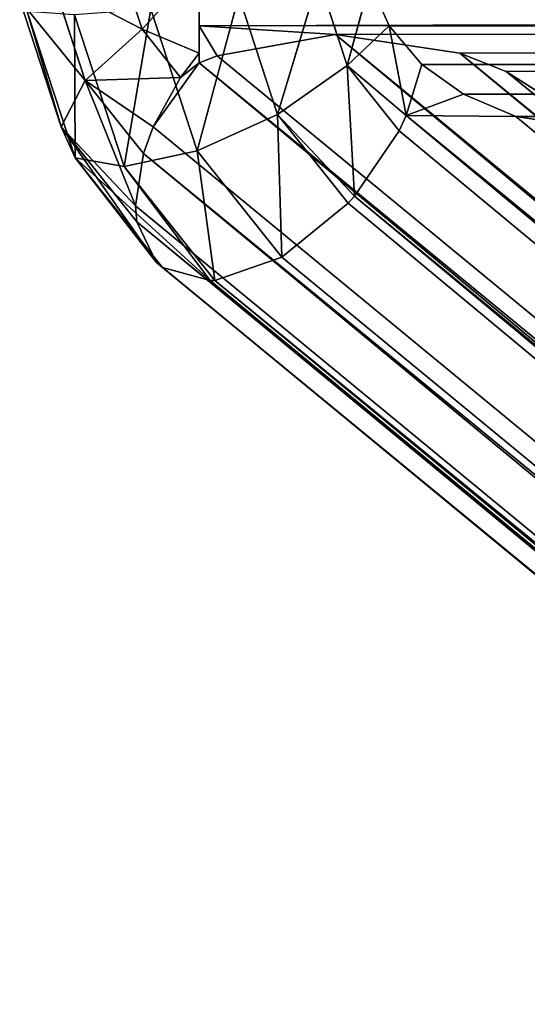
# Model space of a CAD drawing. Extents: x 1059 to 1423, y -110 to 254.
# Tile 4 of 256: x 1058.51 to 1062.98, y 94.16 to 102.83. Entities that reach past the tile are written whole.
import ezdxf

# ---------------------------------------------------------------- set-up
doc = ezdxf.new("R2010")
doc.units = 0
doc.header["$LTSCALE"] = 25.4
doc.layers.get('0').update_dxf_attribs({"color": 13, "linetype": 'CONTINUOUS'})

# ---------------------------------------------------------------- blocks, each defined once
blk = doc.blocks.new('GSTAR-8285_STL')
at = {"color": 58}
for p, q in [((224.5062, 156.3197, 289.15), (225.0026, 156.0165, 288.1706)), ((224.5062, 156.3197, 289.15), (225.0026, 156.0165, 288.1706)), ((224.5062, 156.3197, 289.15), (225.7294, 155.905, 288.4433)), ((224.5062, 156.3197, 289.15), (225.7294, 155.905, 288.4433)), ((225.1354, 156.2678, 289.6151), (225.7294, 155.905, 288.4433)), ((225.1354, 156.2678, 289.6151), (225.7294, 155.905, 288.4433)), ((225.1354, 156.2678, 289.6151), (226.2805, 155.4755, 288.7993)), ((225.1354, 156.2678, 289.6151), (226.2805, 155.4755, 288.7993)), ((223.8989, 156.0081, 288.764), (225.0026, 156.0165, 288.1706)), ((223.8989, 156.0081, 288.764), (225.0026, 156.0165, 288.1706)), ((223.8989, 156.0081, 288.764), (224.2644, 155.7849, 288.0428)), ((223.8989, 156.0081, 288.764), (224.2644, 155.7849, 288.0428)), ((224.2644, 155.7849, 288.0428), (225.0026, 156.0165, 288.1706)), ((224.2644, 155.7849, 288.0428), (225.0026, 156.0165, 288.1706)), ((225.0026, 156.0165, 288.1706), (225.031, 155.473, 287.1833)), ((225.8639, 155.248, 287.2568), (225.0026, 156.0165, 288.1706)), ((225.0026, 156.0165, 288.1706), (225.7294, 155.905, 288.4433)), ((225.8639, 155.248, 287.2568), (225.0026, 156.0165, 288.1706)), ((225.1151, 155.4675, 287.179), (225.0026, 156.0165, 288.1706)), ((225.1151, 155.4675, 287.179), (225.0026, 156.0165, 288.1706)), ((225.0026, 156.0165, 288.1706), (225.031, 155.473, 287.1833)), ((225.0026, 156.0165, 288.1706), (225.7294, 155.905, 288.4433)), ((226.4246, 154.7718, 287.5284), (225.7294, 155.905, 288.4433)), ((225.7294, 155.905, 288.4433), (226.2805, 155.4755, 288.7993)), ((226.4246, 154.7718, 287.5284), (225.7294, 155.905, 288.4433)), ((225.8639, 155.248, 287.2568), (225.7294, 155.905, 288.4433)), ((225.8639, 155.248, 287.2568), (225.7294, 155.905, 288.4433)), ((225.7294, 155.905, 288.4433), (226.2805, 155.4755, 288.7993)), ((225.6443, 155.864, 290.0544), (226.2805, 155.4755, 288.7993)), ((225.6443, 155.864, 290.0544), (226.2805, 155.4755, 288.7993)), ((225.6443, 155.864, 290.0544), (226.5315, 154.825, 289.1581)), ((225.6443, 155.864, 290.0544), (226.5315, 154.825, 289.1581)), ((223.603, 155.4849, 288.4208), (224.2644, 155.7849, 288.0428)), ((223.603, 155.4849, 288.4208), (224.2644, 155.7849, 288.0428)), ((223.7559, 155.3237, 288.0294), (224.2644, 155.7849, 288.0428)), ((223.7559, 155.3237, 288.0294), (224.2644, 155.7849, 288.0428)), ((224.2644, 155.7849, 288.0428), (224.2086, 155.3275, 287.3621)), ((224.2644, 155.7849, 288.0428), (224.2086, 155.3275, 287.3621)), ((225.031, 155.473, 287.1833), (224.2644, 155.7849, 288.0428)), ((225.031, 155.473, 287.1833), (224.2644, 155.7849, 288.0428)), ((224.3472, 155.3805, 287.3125), (224.2644, 155.7849, 288.0428)), ((224.3472, 155.3805, 287.3125), (224.2644, 155.7849, 288.0428)), ((209.965, 48.6118, 130.9306), (225.031, 155.473, 287.1833)), ((209.965, 48.6118, 130.9306), (225.031, 155.473, 287.1833)), ((225.031, 155.473, 287.1833), (209.9961, 48.6101, 130.9288)), ((225.031, 155.473, 287.1833), (209.9961, 48.6101, 130.9288)), ((225.031, 155.473, 287.1833), (210.8136, 48.3765, 131.0098)), ((225.031, 155.473, 287.1833), (210.8136, 48.3765, 131.0098)), ((225.1151, 155.4675, 287.179), (210.8136, 48.3765, 131.0098)), ((225.1151, 155.4675, 287.179), (210.8136, 48.3765, 131.0098)), ((223.7559, 155.3237, 288.0294), (223.603, 155.4849, 288.4208)), ((223.7559, 155.3237, 288.0294), (223.603, 155.4849, 288.4208)), ((224.3472, 155.3805, 287.3125), (225.031, 155.473, 287.1833)), ((224.3472, 155.3805, 287.3125), (225.031, 155.473, 287.1833)), ((225.031, 155.473, 287.1833), (225.1151, 155.4675, 287.179)), ((225.031, 155.473, 287.1833), (225.1151, 155.4675, 287.179)), ((225.1151, 155.4675, 287.179), (225.8639, 155.248, 287.2568)), ((225.1151, 155.4675, 287.179), (225.8639, 155.248, 287.2568)), ((226.4554, 154.728, 287.5554), (226.2805, 155.4755, 288.7993)), ((226.2805, 155.4755, 288.7993), (226.5315, 154.825, 289.1581)), ((226.4554, 154.728, 287.5554), (226.2805, 155.4755, 288.7993)), ((226.4246, 154.7718, 287.5284), (226.2805, 155.4755, 288.7993)), ((226.4246, 154.7718, 287.5284), (226.2805, 155.4755, 288.7993)), ((226.2805, 155.4755, 288.7993), (226.5315, 154.825, 289.1581)), ((224.3472, 155.3805, 287.3125), (209.965, 48.6118, 130.9306)), ((224.3472, 155.3805, 287.3125), (209.965, 48.6118, 130.9306)), ((224.2086, 155.3275, 287.3621), (224.3472, 155.3805, 287.3125)), ((224.2086, 155.3275, 287.3621), (224.3472, 155.3805, 287.3125)), ((141.901, 155.3283, 206.186), (223.7559, 155.3237, 288.0294)), ((141.901, 155.3283, 206.186), (223.7559, 155.3237, 288.0294)), ((142.2775, 155.1218, 206.1579), (223.7559, 155.3237, 288.0294)), ((142.2775, 155.1218, 206.1579), (223.7559, 155.3237, 288.0294)), ((224.2086, 155.3275, 287.3621), (208.5544, 48.0192, 131.4719)), ((224.2086, 155.3275, 287.3621), (208.5544, 48.0192, 131.4719)), ((224.2086, 155.3275, 287.3621), (209.1692, 48.4794, 131.098)), ((224.2086, 155.3275, 287.3621), (209.1692, 48.4794, 131.098)), ((224.2086, 155.3275, 287.3621), (209.965, 48.6118, 130.9306)), ((224.2086, 155.3275, 287.3621), (209.965, 48.6118, 130.9306)), ((224.2086, 155.3275, 287.3621), (223.5323, 154.1785, 286.6739)), ((224.2086, 155.3275, 287.3621), (223.5323, 154.1785, 286.6739)), ((224.2086, 155.3275, 287.3621), (223.7199, 154.7197, 287.1393)), ((224.2086, 155.3275, 287.3621), (223.7199, 154.7197, 287.1393)), ((223.7559, 155.3237, 288.0294), (224.2086, 155.3275, 287.3621)), ((223.7559, 155.3237, 288.0294), (224.2086, 155.3275, 287.3621)), ((223.7919, 155.0624, 287.5836), (223.7559, 155.3237, 288.0294)), ((223.7919, 155.0624, 287.5836), (223.7559, 155.3237, 288.0294)), ((223.7919, 155.0624, 287.5836), (224.2086, 155.3275, 287.3621)), ((223.7919, 155.0624, 287.5836), (224.2086, 155.3275, 287.3621)), ((210.8136, 48.3765, 131.0098), (225.8639, 155.248, 287.2568)), ((210.8136, 48.3765, 131.0098), (225.8639, 155.248, 287.2568)), ((225.8639, 155.248, 287.2568), (226.4246, 154.7718, 287.5284)), ((225.8639, 155.248, 287.2568), (226.4246, 154.7718, 287.5284)), ((225.918, 155.1996, 290.3686), (226.5315, 154.825, 289.1581)), ((225.918, 155.1996, 290.3686), (226.5315, 154.825, 289.1581)), ((225.918, 155.1996, 290.3686), (226.4258, 154.1004, 289.4387)), ((225.918, 155.1996, 290.3686), (226.4258, 154.1004, 289.4387)), ((142.2775, 155.1218, 206.1579), (223.7919, 155.0624, 287.5836)), ((142.2775, 155.1218, 206.1579), (223.7919, 155.0624, 287.5836)), ((142.695, 154.7247, 206.1186), (223.7919, 155.0624, 287.5836)), ((142.695, 154.7247, 206.1186), (223.7919, 155.0624, 287.5836)), ((223.7199, 154.7197, 287.1393), (223.7919, 155.0624, 287.5836)), ((223.7199, 154.7197, 287.1393), (223.7919, 155.0624, 287.5836)), ((210.8136, 48.3765, 131.0098), (226.4246, 154.7718, 287.5284)), ((210.8136, 48.3765, 131.0098), (226.4246, 154.7718, 287.5284)), ((211.4026, 47.841, 131.3192), (226.4246, 154.7718, 287.5284)), ((211.4026, 47.841, 131.3192), (226.4246, 154.7718, 287.5284)), ((226.4246, 154.7718, 287.5284), (226.4554, 154.728, 287.5554)), ((226.4246, 154.7718, 287.5284), (226.4554, 154.728, 287.5554)), ((226.5315, 154.825, 289.1581), (226.4258, 154.1004, 289.4387)), ((226.5315, 154.825, 289.1581), (226.4258, 154.1004, 289.4387)), ((226.5315, 154.825, 289.1581), (226.4554, 154.728, 287.5554)), ((226.5315, 154.825, 289.1581), (226.4554, 154.728, 287.5554)), ((226.6758, 154.0371, 288.0066), (226.5315, 154.825, 289.1581)), ((226.6758, 154.0371, 288.0066), (226.5315, 154.825, 289.1581)), ((226.6705, 154.1463, 287.9325), (226.5315, 154.825, 289.1581)), ((226.6705, 154.1463, 287.9325), (226.5315, 154.825, 289.1581)), ((142.695, 154.7247, 206.1186), (223.7199, 154.7197, 287.1393)), ((142.695, 154.7247, 206.1186), (223.7199, 154.7197, 287.1393)), ((142.9171, 154.297, 206.0943), (223.7199, 154.7197, 287.1393)), ((142.9171, 154.297, 206.0943), (223.7199, 154.7197, 287.1393)), ((142.9802, 153.8953, 206.087), (223.7199, 154.7197, 287.1393)), ((142.9802, 153.8953, 206.087), (223.7199, 154.7197, 287.1393)), ((211.4026, 47.841, 131.3192), (226.4554, 154.728, 287.5554)), ((211.4026, 47.841, 131.3192), (226.4554, 154.728, 287.5554)), ((223.5323, 154.1785, 286.6739), (223.7199, 154.7197, 287.1393)), ((223.5323, 154.1785, 286.6739), (223.7199, 154.7197, 287.1393)), ((226.4554, 154.728, 287.5554), (226.6705, 154.1463, 287.9325)), ((226.4554, 154.728, 287.5554), (226.6705, 154.1463, 287.9325)), ((225.8946, 154.4247, 290.4866), (226.4258, 154.1004, 289.4387)), ((225.8946, 154.4247, 290.4866), (226.4258, 154.1004, 289.4387)), ((225.8946, 154.4247, 290.4866), (225.9871, 153.4654, 289.5778)), ((225.8946, 154.4247, 290.4866), (225.9871, 153.4654, 289.5778)), ((142.9802, 153.8953, 206.087), (223.5323, 154.1785, 286.6739)), ((142.9802, 153.8953, 206.087), (223.5323, 154.1785, 286.6739)), ((223.5323, 154.1785, 286.6739), (208.5366, 47.9951, 131.4902)), ((223.5323, 154.1785, 286.6739), (208.5366, 47.9951, 131.4902)), ((223.5323, 154.1785, 286.6739), (208.5544, 48.0192, 131.4719)), ((223.5323, 154.1785, 286.6739), (208.5544, 48.0192, 131.4719)), ((223.4254, 153.8947, 286.5322), (223.5323, 154.1785, 286.6739)), ((223.4254, 153.8947, 286.5322), (223.5323, 154.1785, 286.6739)), ((211.4026, 47.841, 131.3192), (226.6705, 154.1463, 287.9325)), ((211.4026, 47.841, 131.3192), (226.6705, 154.1463, 287.9325)), ((211.6054, 47.1472, 131.7741), (226.6705, 154.1463, 287.9325)), ((211.6054, 47.1472, 131.7741), (226.6705, 154.1463, 287.9325)), ((226.4258, 154.1004, 289.4387), (225.9871, 153.4654, 289.5778)), ((226.4258, 154.1004, 289.4387), (225.9871, 153.4654, 289.5778)), ((226.4258, 154.1004, 289.4387), (226.6758, 154.0371, 288.0066)), ((226.4554, 153.3661, 288.4868), (226.4258, 154.1004, 289.4387)), ((226.4554, 153.3661, 288.4868), (226.4258, 154.1004, 289.4387)), ((226.5461, 153.5129, 288.3777), (226.4258, 154.1004, 289.4387)), ((226.5461, 153.5129, 288.3777), (226.4258, 154.1004, 289.4387)), ((226.4258, 154.1004, 289.4387), (226.6758, 154.0371, 288.0066)), ((226.6705, 154.1463, 287.9325), (226.6758, 154.0371, 288.0066)), ((226.6705, 154.1463, 287.9325), (226.6758, 154.0371, 288.0066)), ((211.6054, 47.1472, 131.7741), (226.6758, 154.0371, 288.0066)), ((211.6054, 47.1472, 131.7741), (226.6758, 154.0371, 288.0066)), ((226.6758, 154.0371, 288.0066), (226.5461, 153.5129, 288.3777)), ((226.6758, 154.0371, 288.0066), (226.5461, 153.5129, 288.3777)), ((225.5795, 153.7143, 290.382), (225.3146, 153.0635, 289.5438)), ((225.5795, 153.7143, 290.382), (225.3146, 153.0635, 289.5438)), ((225.5795, 153.7143, 290.382), (225.9871, 153.4654, 289.5778)), ((225.5795, 153.7143, 290.382), (225.9871, 153.4654, 289.5778)), ((211.3676, 46.4809, 132.2527), (226.5461, 153.5129, 288.3777)), ((211.3676, 46.4809, 132.2527), (226.5461, 153.5129, 288.3777)), ((211.6054, 47.1472, 131.7741), (226.5461, 153.5129, 288.3777)), ((211.6054, 47.1472, 131.7741), (226.5461, 153.5129, 288.3777)), ((225.9871, 153.4654, 289.5778), (225.3146, 153.0635, 289.5438)), ((225.9871, 153.4654, 289.5778), (225.3146, 153.0635, 289.5438)), ((225.9871, 153.4654, 289.5778), (225.3759, 152.7639, 289.0027)), ((225.9871, 153.4654, 289.5778), (225.3759, 152.7639, 289.0027)), ((225.8534, 152.8946, 288.8673), (225.9871, 153.4654, 289.5778)), ((225.8534, 152.8946, 288.8673), (225.9871, 153.4654, 289.5778)), ((225.9871, 153.4654, 289.5778), (226.4554, 153.3661, 288.4868)), ((226.0794, 153.0145, 288.7635), (225.9871, 153.4654, 289.5778)), ((226.0794, 153.0145, 288.7635), (225.9871, 153.4654, 289.5778)), ((225.9871, 153.4654, 289.5778), (226.4554, 153.3661, 288.4868)), ((226.5461, 153.5129, 288.3777), (226.4554, 153.3661, 288.4868)), ((226.5461, 153.5129, 288.3777), (226.4554, 153.3661, 288.4868)), ((211.3676, 46.4809, 132.2527), (226.4554, 153.3661, 288.4868)), ((211.3676, 46.4809, 132.2527), (226.4554, 153.3661, 288.4868)), ((226.4554, 153.3661, 288.4868), (226.0794, 153.0145, 288.7635)), ((226.4554, 153.3661, 288.4868), (226.0794, 153.0145, 288.7635)), ((225.3146, 153.0635, 289.5438), (225.0437, 153.2289, 290.0782)), ((225.3146, 153.0635, 289.5438), (225.0437, 153.2289, 290.0782)), ((223.3124, 152.7924, 287.0163), (223.2332, 153.0697, 286.6526)), ((223.3124, 152.7924, 287.0163), (223.2332, 153.0697, 286.6526)), ((225.3146, 153.0635, 289.5438), (224.5699, 153.0481, 289.5796)), ((225.3146, 153.0635, 289.5438), (224.5699, 153.0481, 289.5796)), ((224.5699, 153.0481, 289.5796), (225.1096, 152.7471, 289.0399)), ((224.5699, 153.0481, 289.5796), (225.1096, 152.7471, 289.0399)), ((225.3146, 153.0635, 289.5438), (225.1096, 152.7471, 289.0399)), ((225.3146, 153.0635, 289.5438), (225.1096, 152.7471, 289.0399)), ((225.3759, 152.7639, 289.0027), (225.3146, 153.0635, 289.5438)), ((225.3759, 152.7639, 289.0027), (225.3146, 153.0635, 289.5438)), ((210.7529, 46.0208, 132.6267), (226.0794, 153.0145, 288.7635)), ((210.7529, 46.0208, 132.6267), (226.0794, 153.0145, 288.7635)), ((211.3676, 46.4809, 132.2527), (226.0794, 153.0145, 288.7635)), ((211.3676, 46.4809, 132.2527), (226.0794, 153.0145, 288.7635)), ((226.0794, 153.0145, 288.7635), (225.8534, 152.8946, 288.8673)), ((226.0794, 153.0145, 288.7635), (225.8534, 152.8946, 288.8673)), ((210.7529, 46.0208, 132.6267), (225.8534, 152.8946, 288.8673)), ((210.7529, 46.0208, 132.6267), (225.8534, 152.8946, 288.8673)), ((225.1683, 152.7122, 288.9812), (225.8534, 152.8946, 288.8673)), ((225.1683, 152.7122, 288.9812), (225.8534, 152.8946, 288.8673)), ((225.8534, 152.8946, 288.8673), (225.3759, 152.7639, 289.0027)), ((225.8534, 152.8946, 288.8673), (225.3759, 152.7639, 289.0027)), ((223.3124, 152.7924, 287.0163), (141.9002, 152.4608, 206.1861)), ((223.3124, 152.7924, 287.0163), (141.9002, 152.4608, 206.1861)), ((223.3124, 152.7924, 287.0163), (208.3166, 47.353, 131.9505)), ((223.3124, 152.7924, 287.0163), (208.3166, 47.353, 131.9505)), ((223.4854, 152.6352, 287.4182), (223.3124, 152.7924, 287.0163)), ((223.4854, 152.6352, 287.4182), (223.3124, 152.7924, 287.0163)), ((225.1683, 152.7122, 288.9812), (209.926, 45.89, 132.7959)), ((225.1683, 152.7122, 288.9812), (209.926, 45.89, 132.7959)), ((210.7529, 46.0208, 132.6267), (225.1683, 152.7122, 288.9812)), ((210.7529, 46.0208, 132.6267), (225.1683, 152.7122, 288.9812)), ((225.1096, 152.7471, 289.0399), (224.3546, 152.2447, 289.7949)), ((225.1096, 152.7471, 289.0399), (224.3546, 152.2447, 289.7949)), ((225.1096, 152.7471, 289.0399), (224.938, 152.4658, 289.2115)), ((225.1096, 152.7471, 289.0399), (224.938, 152.4658, 289.2115)), ((224.938, 152.4658, 289.2115), (225.1683, 152.7122, 288.9812)), ((224.938, 152.4658, 289.2115), (225.1683, 152.7122, 288.9812)), ((225.1683, 152.7122, 288.9812), (225.014, 152.6569, 288.9113)), ((225.1683, 152.7122, 288.9812), (225.014, 152.6569, 288.9113)), ((225.3759, 152.7639, 289.0027), (225.1096, 152.7471, 289.0399)), ((225.3759, 152.7639, 289.0027), (225.1096, 152.7471, 289.0399)), ((225.1096, 152.7471, 289.0399), (225.1683, 152.7122, 288.9812)), ((225.1096, 152.7471, 289.0399), (225.1683, 152.7122, 288.9812)), ((225.1683, 152.7122, 288.9812), (225.3759, 152.7639, 289.0027)), ((225.1683, 152.7122, 288.9812), (225.3759, 152.7639, 289.0027)), ((223.4854, 152.6352, 287.4182), (141.9002, 152.4608, 206.1861)), ((223.4854, 152.6352, 287.4182), (141.9002, 152.4608, 206.1861)), ((208.3166, 47.353, 131.9505), (223.4854, 152.6352, 287.4182)), ((208.3166, 47.353, 131.9505), (223.4854, 152.6352, 287.4182)), ((223.4854, 152.6352, 287.4182), (208.5194, 46.6592, 132.4055)), ((223.4854, 152.6352, 287.4182), (208.5194, 46.6592, 132.4055)), ((223.4854, 152.6352, 287.4182), (209.1084, 46.1237, 132.7149)), ((223.4854, 152.6352, 287.4182), (209.1084, 46.1237, 132.7149)), ((225.014, 152.6569, 288.9113), (209.926, 45.89, 132.7959)), ((225.014, 152.6569, 288.9113), (209.926, 45.89, 132.7959)), ((224.1443, 152.513, 288.3092), (223.4854, 152.6352, 287.4182)), ((224.1443, 152.513, 288.3092), (223.4854, 152.6352, 287.4182)), ((225.014, 152.6569, 288.9113), (224.1443, 152.513, 288.3092)), ((225.014, 152.6569, 288.9113), (224.1443, 152.513, 288.3092)), ((224.938, 152.4658, 289.2115), (225.014, 152.6569, 288.9113)), ((224.938, 152.4658, 289.2115), (225.014, 152.6569, 288.9113)), ((224.1443, 152.513, 288.3092), (141.9002, 152.4608, 206.1861)), ((224.1443, 152.513, 288.3092), (141.9002, 152.4608, 206.1861)), ((224.1443, 152.513, 288.3092), (209.1084, 46.1237, 132.7149)), ((224.1443, 152.513, 288.3092), (209.1084, 46.1237, 132.7149)), ((209.926, 45.89, 132.7959), (224.1443, 152.513, 288.3092)), ((209.926, 45.89, 132.7959), (224.1443, 152.513, 288.3092)), ((224.938, 152.4658, 289.2115), (224.1443, 152.513, 288.3092)), ((224.938, 152.4658, 289.2115), (224.1443, 152.513, 288.3092)), ((224.938, 152.4658, 289.2115), (141.5929, 152.3525, 206.2035)), ((224.938, 152.4658, 289.2115), (141.5929, 152.3525, 206.2035)), ((224.938, 152.4658, 289.2115), (141.9002, 152.4608, 206.1861)), ((224.938, 152.4658, 289.2115), (141.9002, 152.4608, 206.1861)), ((224.3546, 152.2447, 289.7949), (224.938, 152.4658, 289.2115)), ((224.3546, 152.2447, 289.7949), (224.938, 152.4658, 289.2115))]:
    blk.add_line(p, q, dxfattribs=at)
mesh = blk.add_polyface(dxfattribs=at)
corners = [(224.5062, 156.3197, 289.15), (225.0026, 156.0165, 288.1706), (223.8989, 156.0081, 288.764)]
mesh.append_faces([[corners[k] for k in face] for face in [(0, 1, 2)]], dxfattribs={"color": 58})
mesh = blk.add_polyface(dxfattribs=at)
corners = [(224.5062, 156.3197, 289.15), (225.7294, 155.905, 288.4433), (225.0026, 156.0165, 288.1706)]
mesh.append_faces([[corners[k] for k in face] for face in [(0, 1, 2)]], dxfattribs={"color": 58})
mesh = blk.add_polyface(dxfattribs=at)
corners = [(225.1354, 156.2678, 289.6151), (225.7294, 155.905, 288.4433), (224.5062, 156.3197, 289.15)]
mesh.append_faces([[corners[k] for k in face] for face in [(0, 1, 2)]], dxfattribs={"color": 58})
mesh = blk.add_polyface(dxfattribs=at)
corners = [(225.1354, 156.2678, 289.6151), (226.2805, 155.4755, 288.7993), (225.7294, 155.905, 288.4433)]
mesh.append_faces([[corners[k] for k in face] for face in [(0, 1, 2)]], dxfattribs={"color": 58})
mesh = blk.add_polyface(dxfattribs=at)
corners = [(225.6443, 155.864, 290.0544), (226.2805, 155.4755, 288.7993), (225.1354, 156.2678, 289.6151)]
mesh.append_faces([[corners[k] for k in face] for face in [(0, 1, 2)]], dxfattribs={"color": 58})
mesh = blk.add_polyface(dxfattribs=at)
corners = [(223.8989, 156.0081, 288.764), (224.2644, 155.7849, 288.0428), (223.603, 155.4849, 288.4208)]
mesh.append_faces([[corners[k] for k in face] for face in [(0, 1, 2)]], dxfattribs={"color": 58})
mesh = blk.add_polyface(dxfattribs=at)
corners = [(223.8989, 156.0081, 288.764), (225.0026, 156.0165, 288.1706), (224.2644, 155.7849, 288.0428)]
mesh.append_faces([[corners[k] for k in face] for face in [(0, 1, 2)]], dxfattribs={"color": 58})
mesh = blk.add_polyface(dxfattribs=at)
corners = [(225.0026, 156.0165, 288.1706), (225.031, 155.473, 287.1833), (224.2644, 155.7849, 288.0428)]
mesh.append_faces([[corners[k] for k in face] for face in [(0, 1, 2)]], dxfattribs={"color": 58})
mesh = blk.add_polyface(dxfattribs=at)
corners = [(225.7294, 155.905, 288.4433), (225.8639, 155.248, 287.2568), (225.0026, 156.0165, 288.1706)]
mesh.append_faces([[corners[k] for k in face] for face in [(0, 1, 2)]], dxfattribs={"color": 58})
mesh = blk.add_polyface(dxfattribs=at)
corners = [(225.0026, 156.0165, 288.1706), (225.8639, 155.248, 287.2568), (225.1151, 155.4675, 287.179)]
mesh.append_faces([[corners[k] for k in face] for face in [(0, 1, 2)]], dxfattribs={"color": 58})
mesh = blk.add_polyface(dxfattribs=at)
corners = [(225.0026, 156.0165, 288.1706), (225.1151, 155.4675, 287.179), (225.031, 155.473, 287.1833)]
mesh.append_faces([[corners[k] for k in face] for face in [(0, 1, 2)]], dxfattribs={"color": 58})
mesh = blk.add_polyface(dxfattribs=at)
corners = [(225.7294, 155.905, 288.4433), (226.2805, 155.4755, 288.7993), (226.4246, 154.7718, 287.5284)]
mesh.append_faces([[corners[k] for k in face] for face in [(0, 1, 2)]], dxfattribs={"color": 58})
mesh = blk.add_polyface(dxfattribs=at)
corners = [(225.7294, 155.905, 288.4433), (226.4246, 154.7718, 287.5284), (225.8639, 155.248, 287.2568)]
mesh.append_faces([[corners[k] for k in face] for face in [(0, 1, 2)]], dxfattribs={"color": 58})
mesh = blk.add_polyface(dxfattribs=at)
corners = [(225.6443, 155.864, 290.0544), (226.5315, 154.825, 289.1581), (226.2805, 155.4755, 288.7993)]
mesh.append_faces([[corners[k] for k in face] for face in [(0, 1, 2)]], dxfattribs={"color": 58})
mesh = blk.add_polyface(dxfattribs=at)
corners = [(225.6443, 155.864, 290.0544), (225.918, 155.1996, 290.3686), (226.5315, 154.825, 289.1581)]
mesh.append_faces([[corners[k] for k in face] for face in [(0, 1, 2)]], dxfattribs={"color": 58})
mesh = blk.add_polyface(dxfattribs=at)
corners = [(223.603, 155.4849, 288.4208), (224.2644, 155.7849, 288.0428), (223.7559, 155.3237, 288.0294)]
mesh.append_faces([[corners[k] for k in face] for face in [(0, 1, 2)]], dxfattribs={"color": 58})
mesh = blk.add_polyface(dxfattribs=at)
corners = [(224.2644, 155.7849, 288.0428), (224.2086, 155.3275, 287.3621), (223.7559, 155.3237, 288.0294)]
mesh.append_faces([[corners[k] for k in face] for face in [(0, 1, 2)]], dxfattribs={"color": 58})
mesh = blk.add_polyface(dxfattribs=at)
corners = [(224.2644, 155.7849, 288.0428), (224.3472, 155.3805, 287.3125), (224.2086, 155.3275, 287.3621)]
mesh.append_faces([[corners[k] for k in face] for face in [(0, 1, 2)]], dxfattribs={"color": 58})
mesh = blk.add_polyface(dxfattribs=at)
corners = [(224.2644, 155.7849, 288.0428), (225.031, 155.473, 287.1833), (224.3472, 155.3805, 287.3125)]
mesh.append_faces([[corners[k] for k in face] for face in [(0, 1, 2)]], dxfattribs={"color": 58})
mesh = blk.add_polyface(dxfattribs=at)
corners = [(223.603, 155.4849, 288.4208), (141.901, 155.3283, 206.186), (141.6161, 155.4302, 206.2023)]
mesh.append_faces([[corners[k] for k in face] for face in [(0, 1, 2)]], dxfattribs={"color": 58})
mesh = blk.add_polyface(dxfattribs=at)
corners = [(223.603, 155.4849, 288.4208), (223.7559, 155.3237, 288.0294), (141.901, 155.3283, 206.186)]
mesh.append_faces([[corners[k] for k in face] for face in [(0, 1, 2)]], dxfattribs={"color": 58})
mesh = blk.add_polyface(dxfattribs=at)
corners = [(225.031, 155.473, 287.1833), (209.9961, 48.6101, 130.9288), (209.965, 48.6118, 130.9306)]
mesh.append_faces([[corners[k] for k in face] for face in [(0, 1, 2)]], dxfattribs={"color": 58})
mesh = blk.add_polyface(dxfattribs=at)
corners = [(224.3472, 155.3805, 287.3125), (225.031, 155.473, 287.1833), (209.965, 48.6118, 130.9306)]
mesh.append_faces([[corners[k] for k in face] for face in [(0, 1, 2)]], dxfattribs={"color": 58})
mesh = blk.add_polyface(dxfattribs=at)
corners = [(225.031, 155.473, 287.1833), (210.8136, 48.3765, 131.0098), (209.9961, 48.6101, 130.9288)]
mesh.append_faces([[corners[k] for k in face] for face in [(0, 1, 2)]], dxfattribs={"color": 58})
mesh = blk.add_polyface(dxfattribs=at)
corners = [(225.031, 155.473, 287.1833), (225.1151, 155.4675, 287.179), (210.8136, 48.3765, 131.0098)]
mesh.append_faces([[corners[k] for k in face] for face in [(0, 1, 2)]], dxfattribs={"color": 58})
mesh = blk.add_polyface(dxfattribs=at)
corners = [(225.8639, 155.248, 287.2568), (210.8136, 48.3765, 131.0098), (225.1151, 155.4675, 287.179)]
mesh.append_faces([[corners[k] for k in face] for face in [(0, 1, 2)]], dxfattribs={"color": 58})
mesh = blk.add_polyface(dxfattribs=at)
corners = [(226.2805, 155.4755, 288.7993), (226.5315, 154.825, 289.1581), (226.4554, 154.728, 287.5554)]
mesh.append_faces([[corners[k] for k in face] for face in [(0, 1, 2)]], dxfattribs={"color": 58})
mesh = blk.add_polyface(dxfattribs=at)
corners = [(226.2805, 155.4755, 288.7993), (226.4554, 154.728, 287.5554), (226.4246, 154.7718, 287.5284)]
mesh.append_faces([[corners[k] for k in face] for face in [(0, 1, 2)]], dxfattribs={"color": 58})
mesh = blk.add_polyface(dxfattribs=at)
corners = [(224.2086, 155.3275, 287.3621), (224.3472, 155.3805, 287.3125), (209.965, 48.6118, 130.9306)]
mesh.append_faces([[corners[k] for k in face] for face in [(0, 1, 2)]], dxfattribs={"color": 58})
mesh = blk.add_polyface(dxfattribs=at)
corners = [(223.7559, 155.3237, 288.0294), (142.2775, 155.1218, 206.1579), (141.901, 155.3283, 206.186)]
mesh.append_faces([[corners[k] for k in face] for face in [(0, 1, 2)]], dxfattribs={"color": 58})
mesh = blk.add_polyface(dxfattribs=at)
corners = [(223.7559, 155.3237, 288.0294), (223.7919, 155.0624, 287.5836), (142.2775, 155.1218, 206.1579)]
mesh.append_faces([[corners[k] for k in face] for face in [(0, 1, 2)]], dxfattribs={"color": 58})
mesh = blk.add_polyface(dxfattribs=at)
corners = [(224.2086, 155.3275, 287.3621), (208.5544, 48.0192, 131.4719), (223.5323, 154.1785, 286.6739)]
mesh.append_faces([[corners[k] for k in face] for face in [(0, 1, 2)]], dxfattribs={"color": 58})
mesh = blk.add_polyface(dxfattribs=at)
corners = [(224.2086, 155.3275, 287.3621), (209.1692, 48.4794, 131.098), (208.5544, 48.0192, 131.4719)]
mesh.append_faces([[corners[k] for k in face] for face in [(0, 1, 2)]], dxfattribs={"color": 58})
mesh = blk.add_polyface(dxfattribs=at)
corners = [(224.2086, 155.3275, 287.3621), (209.965, 48.6118, 130.9306), (209.1692, 48.4794, 131.098)]
mesh.append_faces([[corners[k] for k in face] for face in [(0, 1, 2)]], dxfattribs={"color": 58})
mesh = blk.add_polyface(dxfattribs=at)
corners = [(224.2086, 155.3275, 287.3621), (223.5323, 154.1785, 286.6739), (223.7199, 154.7197, 287.1393)]
mesh.append_faces([[corners[k] for k in face] for face in [(0, 1, 2)]], dxfattribs={"color": 58})
mesh = blk.add_polyface(dxfattribs=at)
corners = [(223.7919, 155.0624, 287.5836), (224.2086, 155.3275, 287.3621), (223.7199, 154.7197, 287.1393)]
mesh.append_faces([[corners[k] for k in face] for face in [(0, 1, 2)]], dxfattribs={"color": 58})
mesh = blk.add_polyface(dxfattribs=at)
corners = [(223.7559, 155.3237, 288.0294), (224.2086, 155.3275, 287.3621), (223.7919, 155.0624, 287.5836)]
mesh.append_faces([[corners[k] for k in face] for face in [(0, 1, 2)]], dxfattribs={"color": 58})
mesh = blk.add_polyface(dxfattribs=at)
corners = [(225.8639, 155.248, 287.2568), (226.4246, 154.7718, 287.5284), (210.8136, 48.3765, 131.0098)]
mesh.append_faces([[corners[k] for k in face] for face in [(0, 1, 2)]], dxfattribs={"color": 58})
mesh = blk.add_polyface(dxfattribs=at)
corners = [(225.918, 155.1996, 290.3686), (225.8946, 154.4247, 290.4866), (226.4258, 154.1004, 289.4387)]
mesh.append_faces([[corners[k] for k in face] for face in [(0, 1, 2)]], dxfattribs={"color": 58})
mesh = blk.add_polyface(dxfattribs=at)
corners = [(225.918, 155.1996, 290.3686), (226.4258, 154.1004, 289.4387), (226.5315, 154.825, 289.1581)]
mesh.append_faces([[corners[k] for k in face] for face in [(0, 1, 2)]], dxfattribs={"color": 58})
mesh = blk.add_polyface(dxfattribs=at)
corners = [(223.7919, 155.0624, 287.5836), (142.695, 154.7247, 206.1186), (142.2775, 155.1218, 206.1579)]
mesh.append_faces([[corners[k] for k in face] for face in [(0, 1, 2)]], dxfattribs={"color": 58})
mesh = blk.add_polyface(dxfattribs=at)
corners = [(223.7919, 155.0624, 287.5836), (223.7199, 154.7197, 287.1393), (142.695, 154.7247, 206.1186)]
mesh.append_faces([[corners[k] for k in face] for face in [(0, 1, 2)]], dxfattribs={"color": 58})
mesh = blk.add_polyface(dxfattribs=at)
corners = [(226.4246, 154.7718, 287.5284), (211.4026, 47.841, 131.3192), (210.8136, 48.3765, 131.0098)]
mesh.append_faces([[corners[k] for k in face] for face in [(0, 1, 2)]], dxfattribs={"color": 58})
mesh = blk.add_polyface(dxfattribs=at)
corners = [(226.4246, 154.7718, 287.5284), (226.4554, 154.728, 287.5554), (211.4026, 47.841, 131.3192)]
mesh.append_faces([[corners[k] for k in face] for face in [(0, 1, 2)]], dxfattribs={"color": 58})
mesh = blk.add_polyface(dxfattribs=at)
corners = [(226.5315, 154.825, 289.1581), (226.4258, 154.1004, 289.4387), (226.6758, 154.0371, 288.0066)]
mesh.append_faces([[corners[k] for k in face] for face in [(0, 1, 2)]], dxfattribs={"color": 58})
mesh = blk.add_polyface(dxfattribs=at)
corners = [(226.5315, 154.825, 289.1581), (226.6705, 154.1463, 287.9325), (226.4554, 154.728, 287.5554)]
mesh.append_faces([[corners[k] for k in face] for face in [(0, 1, 2)]], dxfattribs={"color": 58})
mesh = blk.add_polyface(dxfattribs=at)
corners = [(226.5315, 154.825, 289.1581), (226.6758, 154.0371, 288.0066), (226.6705, 154.1463, 287.9325)]
mesh.append_faces([[corners[k] for k in face] for face in [(0, 1, 2)]], dxfattribs={"color": 58})
mesh = blk.add_polyface(dxfattribs=at)
corners = [(223.7199, 154.7197, 287.1393), (142.9171, 154.297, 206.0943), (142.695, 154.7247, 206.1186)]
mesh.append_faces([[corners[k] for k in face] for face in [(0, 1, 2)]], dxfattribs={"color": 58})
mesh = blk.add_polyface(dxfattribs=at)
corners = [(223.7199, 154.7197, 287.1393), (142.9802, 153.8953, 206.087), (142.9171, 154.297, 206.0943)]
mesh.append_faces([[corners[k] for k in face] for face in [(0, 1, 2)]], dxfattribs={"color": 58})
mesh = blk.add_polyface(dxfattribs=at)
corners = [(223.7199, 154.7197, 287.1393), (223.5323, 154.1785, 286.6739), (142.9802, 153.8953, 206.087)]
mesh.append_faces([[corners[k] for k in face] for face in [(0, 1, 2)]], dxfattribs={"color": 58})
mesh = blk.add_polyface(dxfattribs=at)
corners = [(226.4554, 154.728, 287.5554), (226.6705, 154.1463, 287.9325), (211.4026, 47.841, 131.3192)]
mesh.append_faces([[corners[k] for k in face] for face in [(0, 1, 2)]], dxfattribs={"color": 58})
mesh = blk.add_polyface(dxfattribs=at)
corners = [(225.8946, 154.4247, 290.4866), (225.5795, 153.7143, 290.382), (225.9871, 153.4654, 289.5778)]
mesh.append_faces([[corners[k] for k in face] for face in [(0, 1, 2)]], dxfattribs={"color": 58})
mesh = blk.add_polyface(dxfattribs=at)
corners = [(225.8946, 154.4247, 290.4866), (225.9871, 153.4654, 289.5778), (226.4258, 154.1004, 289.4387)]
mesh.append_faces([[corners[k] for k in face] for face in [(0, 1, 2)]], dxfattribs={"color": 58})
mesh = blk.add_polyface(dxfattribs=at)
corners = [(223.5323, 154.1785, 286.6739), (223.4254, 153.8947, 286.5322), (142.9802, 153.8953, 206.087)]
mesh.append_faces([[corners[k] for k in face] for face in [(0, 1, 2)]], dxfattribs={"color": 58})
mesh = blk.add_polyface(dxfattribs=at)
corners = [(223.5323, 154.1785, 286.6739), (208.5366, 47.9951, 131.4902), (223.4254, 153.8947, 286.5322)]
mesh.append_faces([[corners[k] for k in face] for face in [(0, 1, 2)]], dxfattribs={"color": 58})
mesh = blk.add_polyface(dxfattribs=at)
corners = [(223.5323, 154.1785, 286.6739), (208.5544, 48.0192, 131.4719), (208.5366, 47.9951, 131.4902)]
mesh.append_faces([[corners[k] for k in face] for face in [(0, 1, 2)]], dxfattribs={"color": 58})
mesh = blk.add_polyface(dxfattribs=at)
corners = [(226.6705, 154.1463, 287.9325), (211.6054, 47.1472, 131.7741), (211.4026, 47.841, 131.3192)]
mesh.append_faces([[corners[k] for k in face] for face in [(0, 1, 2)]], dxfattribs={"color": 58})
mesh = blk.add_polyface(dxfattribs=at)
corners = [(226.6705, 154.1463, 287.9325), (226.6758, 154.0371, 288.0066), (211.6054, 47.1472, 131.7741)]
mesh.append_faces([[corners[k] for k in face] for face in [(0, 1, 2)]], dxfattribs={"color": 58})
mesh = blk.add_polyface(dxfattribs=at)
corners = [(226.4258, 154.1004, 289.4387), (225.9871, 153.4654, 289.5778), (226.4554, 153.3661, 288.4868)]
mesh.append_faces([[corners[k] for k in face] for face in [(0, 1, 2)]], dxfattribs={"color": 58})
mesh = blk.add_polyface(dxfattribs=at)
corners = [(226.4258, 154.1004, 289.4387), (226.4554, 153.3661, 288.4868), (226.5461, 153.5129, 288.3777)]
mesh.append_faces([[corners[k] for k in face] for face in [(0, 1, 2)]], dxfattribs={"color": 58})
mesh = blk.add_polyface(dxfattribs=at)
corners = [(226.4258, 154.1004, 289.4387), (226.5461, 153.5129, 288.3777), (226.6758, 154.0371, 288.0066)]
mesh.append_faces([[corners[k] for k in face] for face in [(0, 1, 2)]], dxfattribs={"color": 58})
mesh = blk.add_polyface(dxfattribs=at)
corners = [(226.6758, 154.0371, 288.0066), (226.5461, 153.5129, 288.3777), (211.6054, 47.1472, 131.7741)]
mesh.append_faces([[corners[k] for k in face] for face in [(0, 1, 2)]], dxfattribs={"color": 58})
mesh = blk.add_polyface(dxfattribs=at)
corners = [(225.5795, 153.7143, 290.382), (225.0437, 153.2289, 290.0782), (225.3146, 153.0635, 289.5438)]
mesh.append_faces([[corners[k] for k in face] for face in [(0, 1, 2)]], dxfattribs={"color": 58})
mesh = blk.add_polyface(dxfattribs=at)
corners = [(225.5795, 153.7143, 290.382), (225.3146, 153.0635, 289.5438), (225.9871, 153.4654, 289.5778)]
mesh.append_faces([[corners[k] for k in face] for face in [(0, 1, 2)]], dxfattribs={"color": 58})
mesh = blk.add_polyface(dxfattribs=at)
corners = [(226.5461, 153.5129, 288.3777), (226.4554, 153.3661, 288.4868), (211.3676, 46.4809, 132.2527)]
mesh.append_faces([[corners[k] for k in face] for face in [(0, 1, 2)]], dxfattribs={"color": 58})
mesh = blk.add_polyface(dxfattribs=at)
corners = [(226.5461, 153.5129, 288.3777), (211.3676, 46.4809, 132.2527), (211.6054, 47.1472, 131.7741)]
mesh.append_faces([[corners[k] for k in face] for face in [(0, 1, 2)]], dxfattribs={"color": 58})
mesh = blk.add_polyface(dxfattribs=at)
corners = [(225.9871, 153.4654, 289.5778), (225.3146, 153.0635, 289.5438), (225.3759, 152.7639, 289.0027)]
mesh.append_faces([[corners[k] for k in face] for face in [(0, 1, 2)]], dxfattribs={"color": 58})
mesh = blk.add_polyface(dxfattribs=at)
corners = [(225.9871, 153.4654, 289.5778), (225.3759, 152.7639, 289.0027), (225.8534, 152.8946, 288.8673)]
mesh.append_faces([[corners[k] for k in face] for face in [(0, 1, 2)]], dxfattribs={"color": 58})
mesh = blk.add_polyface(dxfattribs=at)
corners = [(225.9871, 153.4654, 289.5778), (225.8534, 152.8946, 288.8673), (226.0794, 153.0145, 288.7635)]
mesh.append_faces([[corners[k] for k in face] for face in [(0, 1, 2)]], dxfattribs={"color": 58})
mesh = blk.add_polyface(dxfattribs=at)
corners = [(225.9871, 153.4654, 289.5778), (226.0794, 153.0145, 288.7635), (226.4554, 153.3661, 288.4868)]
mesh.append_faces([[corners[k] for k in face] for face in [(0, 1, 2)]], dxfattribs={"color": 58})
mesh = blk.add_polyface(dxfattribs=at)
corners = [(226.4554, 153.3661, 288.4868), (226.0794, 153.0145, 288.7635), (211.3676, 46.4809, 132.2527)]
mesh.append_faces([[corners[k] for k in face] for face in [(0, 1, 2)]], dxfattribs={"color": 58})
mesh = blk.add_polyface(dxfattribs=at)
corners = [(225.0437, 153.2289, 290.0782), (224.5699, 153.0481, 289.5796), (225.3146, 153.0635, 289.5438)]
mesh.append_faces([[corners[k] for k in face] for face in [(0, 1, 2)]], dxfattribs={"color": 58})
mesh = blk.add_polyface(dxfattribs=at)
corners = [(223.3124, 152.7924, 287.0163), (141.9002, 152.4608, 206.1861), (223.2332, 153.0697, 286.6526)]
mesh.append_faces([[corners[k] for k in face] for face in [(0, 1, 2)]], dxfattribs={"color": 58})
mesh = blk.add_polyface(dxfattribs=at)
corners = [(223.2332, 153.0697, 286.6526), (208.3166, 47.353, 131.9505), (223.3124, 152.7924, 287.0163)]
mesh.append_faces([[corners[k] for k in face] for face in [(0, 1, 2)]], dxfattribs={"color": 58})
mesh = blk.add_polyface(dxfattribs=at)
corners = [(225.1096, 152.7471, 289.0399), (224.5699, 153.0481, 289.5796), (224.3546, 152.2447, 289.7949)]
mesh.append_faces([[corners[k] for k in face] for face in [(0, 1, 2)]], dxfattribs={"color": 58})
mesh = blk.add_polyface(dxfattribs=at)
corners = [(224.5699, 153.0481, 289.5796), (225.1096, 152.7471, 289.0399), (225.3146, 153.0635, 289.5438)]
mesh.append_faces([[corners[k] for k in face] for face in [(0, 1, 2)]], dxfattribs={"color": 58})
mesh = blk.add_polyface(dxfattribs=at)
corners = [(225.3146, 153.0635, 289.5438), (225.1096, 152.7471, 289.0399), (225.3759, 152.7639, 289.0027)]
mesh.append_faces([[corners[k] for k in face] for face in [(0, 1, 2)]], dxfattribs={"color": 58})
mesh = blk.add_polyface(dxfattribs=at)
corners = [(225.8534, 152.8946, 288.8673), (210.7529, 46.0208, 132.6267), (226.0794, 153.0145, 288.7635)]
mesh.append_faces([[corners[k] for k in face] for face in [(0, 1, 2)]], dxfattribs={"color": 58})
mesh = blk.add_polyface(dxfattribs=at)
corners = [(226.0794, 153.0145, 288.7635), (210.7529, 46.0208, 132.6267), (211.3676, 46.4809, 132.2527)]
mesh.append_faces([[corners[k] for k in face] for face in [(0, 1, 2)]], dxfattribs={"color": 58})
mesh = blk.add_polyface(dxfattribs=at)
corners = [(225.1683, 152.7122, 288.9812), (210.7529, 46.0208, 132.6267), (225.8534, 152.8946, 288.8673)]
mesh.append_faces([[corners[k] for k in face] for face in [(0, 1, 2)]], dxfattribs={"color": 58})
mesh = blk.add_polyface(dxfattribs=at)
corners = [(225.3759, 152.7639, 289.0027), (225.1683, 152.7122, 288.9812), (225.8534, 152.8946, 288.8673)]
mesh.append_faces([[corners[k] for k in face] for face in [(0, 1, 2)]], dxfattribs={"color": 58})
mesh = blk.add_polyface(dxfattribs=at)
corners = [(223.4854, 152.6352, 287.4182), (141.9002, 152.4608, 206.1861), (223.3124, 152.7924, 287.0163)]
mesh.append_faces([[corners[k] for k in face] for face in [(0, 1, 2)]], dxfattribs={"color": 58})
mesh = blk.add_polyface(dxfattribs=at)
corners = [(223.3124, 152.7924, 287.0163), (208.3166, 47.353, 131.9505), (223.4854, 152.6352, 287.4182)]
mesh.append_faces([[corners[k] for k in face] for face in [(0, 1, 2)]], dxfattribs={"color": 58})
mesh = blk.add_polyface(dxfattribs=at)
corners = [(225.1683, 152.7122, 288.9812), (209.926, 45.89, 132.7959), (210.7529, 46.0208, 132.6267)]
mesh.append_faces([[corners[k] for k in face] for face in [(0, 1, 2)]], dxfattribs={"color": 58})
mesh = blk.add_polyface(dxfattribs=at)
corners = [(225.1683, 152.7122, 288.9812), (225.014, 152.6569, 288.9113), (209.926, 45.89, 132.7959)]
mesh.append_faces([[corners[k] for k in face] for face in [(0, 1, 2)]], dxfattribs={"color": 58})
mesh = blk.add_polyface(dxfattribs=at)
corners = [(225.1096, 152.7471, 289.0399), (224.3546, 152.2447, 289.7949), (224.938, 152.4658, 289.2115)]
mesh.append_faces([[corners[k] for k in face] for face in [(0, 1, 2)]], dxfattribs={"color": 58})
mesh = blk.add_polyface(dxfattribs=at)
corners = [(225.1096, 152.7471, 289.0399), (224.938, 152.4658, 289.2115), (225.1683, 152.7122, 288.9812)]
mesh.append_faces([[corners[k] for k in face] for face in [(0, 1, 2)]], dxfattribs={"color": 58})
mesh = blk.add_polyface(dxfattribs=at)
corners = [(224.938, 152.4658, 289.2115), (225.014, 152.6569, 288.9113), (225.1683, 152.7122, 288.9812)]
mesh.append_faces([[corners[k] for k in face] for face in [(0, 1, 2)]], dxfattribs={"color": 58})
mesh = blk.add_polyface(dxfattribs=at)
corners = [(225.1096, 152.7471, 289.0399), (225.1683, 152.7122, 288.9812), (225.3759, 152.7639, 289.0027)]
mesh.append_faces([[corners[k] for k in face] for face in [(0, 1, 2)]], dxfattribs={"color": 58})
mesh = blk.add_polyface(dxfattribs=at)
corners = [(224.1443, 152.513, 288.3092), (141.9002, 152.4608, 206.1861), (223.4854, 152.6352, 287.4182)]
mesh.append_faces([[corners[k] for k in face] for face in [(0, 1, 2)]], dxfattribs={"color": 58})
mesh = blk.add_polyface(dxfattribs=at)
corners = [(223.4854, 152.6352, 287.4182), (208.3166, 47.353, 131.9505), (208.5194, 46.6592, 132.4055)]
mesh.append_faces([[corners[k] for k in face] for face in [(0, 1, 2)]], dxfattribs={"color": 58})
mesh = blk.add_polyface(dxfattribs=at)
corners = [(223.4854, 152.6352, 287.4182), (208.5194, 46.6592, 132.4055), (209.1084, 46.1237, 132.7149)]
mesh.append_faces([[corners[k] for k in face] for face in [(0, 1, 2)]], dxfattribs={"color": 58})
mesh = blk.add_polyface(dxfattribs=at)
corners = [(223.4854, 152.6352, 287.4182), (209.1084, 46.1237, 132.7149), (224.1443, 152.513, 288.3092)]
mesh.append_faces([[corners[k] for k in face] for face in [(0, 1, 2)]], dxfattribs={"color": 58})
mesh = blk.add_polyface(dxfattribs=at)
corners = [(225.014, 152.6569, 288.9113), (224.1443, 152.513, 288.3092), (209.926, 45.89, 132.7959)]
mesh.append_faces([[corners[k] for k in face] for face in [(0, 1, 2)]], dxfattribs={"color": 58})
mesh = blk.add_polyface(dxfattribs=at)
corners = [(224.938, 152.4658, 289.2115), (224.1443, 152.513, 288.3092), (225.014, 152.6569, 288.9113)]
mesh.append_faces([[corners[k] for k in face] for face in [(0, 1, 2)]], dxfattribs={"color": 58})
mesh = blk.add_polyface(dxfattribs=at)
corners = [(224.938, 152.4658, 289.2115), (141.9002, 152.4608, 206.1861), (224.1443, 152.513, 288.3092)]
mesh.append_faces([[corners[k] for k in face] for face in [(0, 1, 2)]], dxfattribs={"color": 58})
mesh = blk.add_polyface(dxfattribs=at)
corners = [(224.1443, 152.513, 288.3092), (209.1084, 46.1237, 132.7149), (209.926, 45.89, 132.7959)]
mesh.append_faces([[corners[k] for k in face] for face in [(0, 1, 2)]], dxfattribs={"color": 58})
mesh = blk.add_polyface(dxfattribs=at)
corners = [(224.938, 152.4658, 289.2115), (141.5929, 152.3525, 206.2035), (141.9002, 152.4608, 206.1861)]
mesh.append_faces([[corners[k] for k in face] for face in [(0, 1, 2)]], dxfattribs={"color": 58})
mesh = blk.add_polyface(dxfattribs=at)
corners = [(224.3546, 152.2447, 289.7949), (141.5929, 152.3525, 206.2035), (224.938, 152.4658, 289.2115)]
mesh.append_faces([[corners[k] for k in face] for face in [(0, 1, 2)]], dxfattribs={"color": 58})

msp = doc.modelspace()

# ---------------------------------------------------------------- block references
at = {"color": 0, "extrusion": (-0.707107, 0.707107, -3.33067e-16)}
msp.add_blockref('GSTAR-8285_STL', (-1047.2086, 1424.577, -966.1376), dxfattribs=at)

doc.saveas('drawing.dxf')
